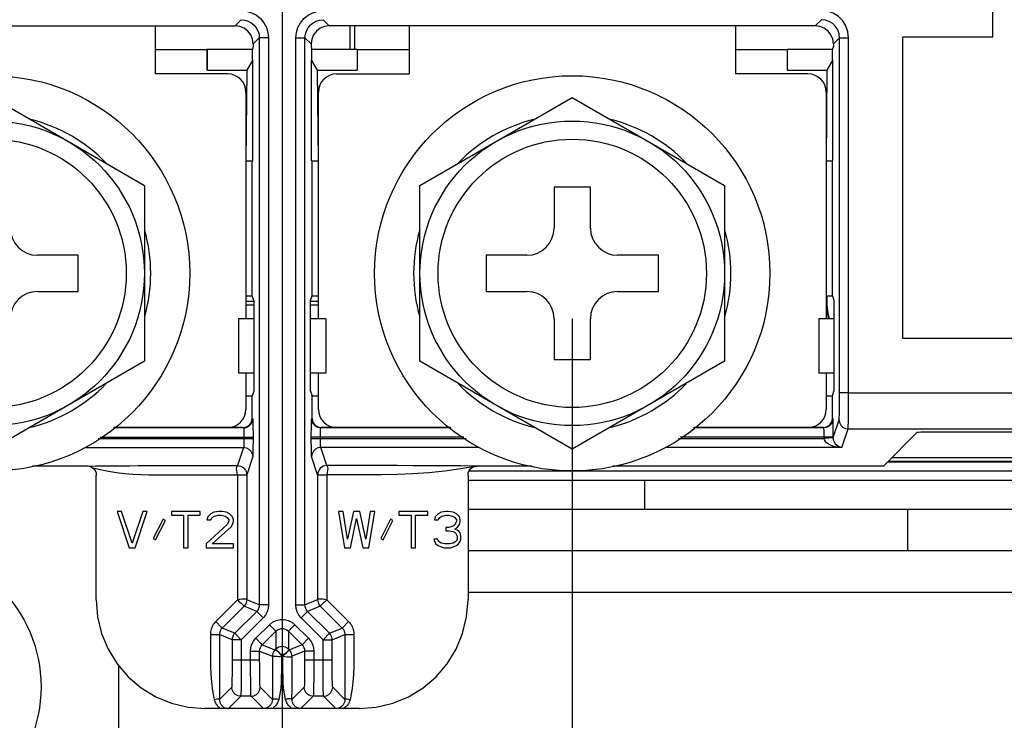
# Model space of a CAD drawing. Extents: x 30 to 410, y 34 to 287.
# Tile 36 of 50: x 256 to 278, y 58 to 74. Entities that reach past the tile are written whole.
import ezdxf

# ---------------------------------------------------------------- set-up
doc = ezdxf.new("R2010")
doc.units = 0
doc.header["$LTSCALE"] = 23.1
doc.layers.get('0').update_dxf_attribs({"linetype": 'CONTINUOUS'})
doc.layers.add('ALL_DIM', color=7, linetype='CONTINUOUS')
doc.dimstyles.get("Standard").update_dxf_attribs({"dimtxt": 2.5, "dimasz": 2.5, "dimexe": 1.25, "dimexo": 0.625, "dimtad": 1, "dimcen": 2.5, "dimazin": 3, "dimtfac": 1, "dimtmove": 0, "dimatfit": 3})

# ---------------------------------------------------------------- blocks, each defined once
blk = doc.blocks.new('_OPEN')
at = {"color": 0, "linetype": 'BYBLOCK'}
for p, q in [((0, 0), (-1, 0.25)), ((-1, -0.25), (0, 0)), ((-1, 0), (0, 0))]:
    blk.add_line(p, q, dxfattribs=at)
blk = doc.blocks.new('*D18')
at = {"layer": 'ALL_DIM', "color": 2, "linetype": 'CONTINUOUS'}
for p, q in [((204.244, 67.222), (204.244, 36.162)), ((268.244, 67.222), (268.244, 36.162)), ((204.244, 37.162), (236.244, 37.162)), ((268.244, 37.162), (236.244, 37.162))]:
    blk.add_line(p, q, dxfattribs=at)
at = {"layer": 'ALL_DIM', "color": 2, "linetype": 'CONTINUOUS', "xscale": 2, "yscale": 2, "zscale": 2, "rotation": 180}
blk.add_blockref('_OPEN', (204.244, 37.162), dxfattribs=at)
at = {"layer": 'ALL_DIM', "color": 2, "linetype": 'CONTINUOUS', "xscale": 2, "yscale": 2, "zscale": 2}
blk.add_blockref('_OPEN', (268.244, 37.162), dxfattribs=at)
blk = doc.blocks.new('*D20')
at = {"layer": 'ALL_DIM', "color": 2, "linetype": 'CONTINUOUS'}
for p, q in [((223.444, 82.422), (223.444, 42.034)), ((261.844, 82.422), (261.844, 42.034)), ((223.444, 43.034), (242.644, 43.034)), ((261.844, 43.034), (242.644, 43.034))]:
    blk.add_line(p, q, dxfattribs=at)
at = {"layer": 'ALL_DIM', "color": 2, "linetype": 'CONTINUOUS', "xscale": 2, "yscale": 2, "zscale": 2, "rotation": 180}
blk.add_blockref('_OPEN', (223.444, 43.034), dxfattribs=at)
at = {"layer": 'ALL_DIM', "color": 2, "linetype": 'CONTINUOUS', "xscale": 2, "yscale": 2, "zscale": 2}
blk.add_blockref('_OPEN', (261.844, 43.034), dxfattribs=at)
blk = doc.blocks.new('*D35')
at = {"layer": 'ALL_DIM', "color": 2, "linetype": 'CONTINUOUS'}
for p, q in [((192.244, 58.622), (192.244, 188.933)), ((270.352, 140.964), (270.352, 188.933)), ((192.244, 187.933), (231.298, 187.933)), ((270.352, 187.933), (231.298, 187.933))]:
    blk.add_line(p, q, dxfattribs=at)
at = {"layer": 'ALL_DIM', "color": 2, "linetype": 'CONTINUOUS', "xscale": 2, "yscale": 2, "zscale": 2, "rotation": 180}
blk.add_blockref('_OPEN', (192.244, 187.933), dxfattribs=at)
at = {"layer": 'ALL_DIM', "color": 2, "linetype": 'CONTINUOUS', "xscale": 2, "yscale": 2, "zscale": 2}
blk.add_blockref('_OPEN', (270.352, 187.933), dxfattribs=at)
blk = doc.blocks.new('*D36')
at = {"layer": 'ALL_DIM', "color": 2, "linetype": 'CONTINUOUS'}
for p, q in [((192.244, 58.622), (192.244, 195.218)), ((269.336, 189.039), (269.336, 195.218)), ((192.244, 194.218), (230.79, 194.218)), ((269.336, 194.218), (230.79, 194.218)), ((269.336, 145.028), (269.336, 186.861))]:
    blk.add_line(p, q, dxfattribs=at)
at = {"layer": 'ALL_DIM', "color": 2, "linetype": 'CONTINUOUS', "xscale": 2, "yscale": 2, "zscale": 2, "rotation": 180}
blk.add_blockref('_OPEN', (192.244, 194.218), dxfattribs=at)
at = {"layer": 'ALL_DIM', "color": 2, "linetype": 'CONTINUOUS', "xscale": 2, "yscale": 2, "zscale": 2}
blk.add_blockref('_OPEN', (269.336, 194.218), dxfattribs=at)
blk = doc.blocks.new('*D39')
at = {"layer": 'ALL_DIM', "color": 2, "linetype": 'CONTINUOUS'}
for p, q in [((243.664, 139.964), (305.321, 139.964)), ((304.321, 139.964), (304.321, 98.793)), ((304.321, 57.622), (304.321, 98.793)), ((193.244, 57.622), (305.321, 57.622))]:
    blk.add_line(p, q, dxfattribs=at)
at = {"layer": 'ALL_DIM', "color": 2, "linetype": 'CONTINUOUS', "xscale": 2, "yscale": 2, "zscale": 2}
for p, rotation in [((304.321, 139.964), 90), ((304.321, 57.622), 270)]:
    blk.add_blockref('_OPEN', p, dxfattribs=dict(at, rotation=rotation))

msp = doc.modelspace()

# ---------------------------------------------------------------- linework, layer by layer
at = {"color": 7, "linetype": 'CONTINUOUS'}
for p, q in [((277.519, 73.441), (277.519, 78.073)), ((250.083, 73.682), (260.804, 73.682)), ((259.044, 73.682), (259.044, 72.622)), ((260.941, 73.818), (260.804, 73.682)), ((262.747, 73.818), (262.883, 73.682)), ((273.604, 73.682), (262.883, 73.682)), ((263.345, 73.169), (263.345, 73.682)), ((263.444, 73.169), (263.444, 73.682)), ((264.644, 73.682), (264.644, 72.622)), ((271.844, 73.682), (271.844, 72.622)), ((273.741, 73.818), (273.604, 73.682)), ((275.54, 73.441), (277.519, 73.441)), ((275.54, 66.789), (275.54, 73.441)), ((261.204, 73.222), (261.187, 73.169)), ((261.34, 73.418), (261.204, 73.282)), ((261.204, 73.282), (261.204, 73.222)), ((261.54, 73.418), (261.34, 73.418)), ((261.34, 73.418), (261.34, 60.906)), ((261.54, 73.418), (261.54, 60.906)), ((262.147, 73.418), (262.347, 73.418)), ((262.147, 60.906), (262.147, 73.418)), ((262.347, 73.418), (262.484, 73.282)), ((262.347, 60.906), (262.347, 73.418)), ((262.484, 73.282), (262.484, 73.222)), ((262.484, 73.222), (262.501, 73.169)), ((273.987, 73.169), (274.004, 73.222)), ((274.14, 73.418), (274.004, 73.282)), ((274.004, 73.282), (274.004, 73.222)), ((274.14, 73.418), (274.34, 73.418)), ((274.14, 65.589), (274.14, 73.418)), ((274.34, 65.589), (274.34, 73.418)), ((259.044, 73.159), (260.183, 73.159)), ((260.183, 73.159), (260.187, 73.169)), ((260.183, 73.159), (260.183, 72.702)), ((260.187, 73.169), (261.187, 73.169)), ((260.187, 73.169), (260.187, 72.705)), ((261.187, 72.931), (261.187, 73.169)), ((262.501, 73.169), (263.498, 73.169)), ((262.501, 72.931), (262.501, 73.169)), ((263.498, 73.169), (263.501, 73.159)), ((263.498, 73.169), (263.498, 72.705)), ((263.501, 73.159), (264.644, 73.159)), ((263.501, 73.159), (263.501, 72.702)), ((271.844, 73.159), (272.983, 73.159)), ((272.983, 73.159), (272.987, 73.169)), ((272.983, 73.159), (272.983, 72.702)), ((272.987, 73.169), (273.987, 73.169)), ((272.987, 73.169), (272.987, 72.705)), ((273.987, 72.931), (273.987, 73.169)), ((261.194, 72.931), (261.061, 72.702)), ((261.194, 70.702), (261.194, 72.931)), ((262.626, 72.702), (262.494, 72.931)), ((262.494, 70.702), (262.494, 72.931)), ((273.994, 72.931), (273.861, 72.702)), ((273.994, 70.702), (273.994, 72.931)), ((260.644, 72.622), (259.044, 72.622)), ((260.183, 72.702), (260.187, 72.705)), ((260.183, 72.702), (261.061, 72.702)), ((260.187, 72.705), (261.061, 72.705)), ((261.061, 72.702), (261.044, 70.702)), ((262.626, 72.705), (263.498, 72.705)), ((262.626, 72.702), (263.501, 72.702)), ((262.644, 70.702), (262.626, 72.702)), ((263.044, 72.622), (264.644, 72.622)), ((263.498, 72.705), (263.501, 72.702)), ((273.444, 72.622), (271.844, 72.622)), ((272.983, 72.702), (272.987, 72.705)), ((272.983, 72.702), (273.861, 72.702)), ((272.987, 72.705), (273.861, 72.705)), ((273.861, 72.702), (273.844, 70.702)), ((261.044, 72.222), (261.044, 67.222)), ((262.644, 67.222), (262.644, 72.222)), ((273.844, 72.222), (273.844, 67.222)), ((255.444, 72.101), (258.804, 70.161)), ((264.884, 70.161), (268.244, 72.101)), ((268.244, 72.101), (271.604, 70.161)), ((261.044, 70.702), (261.194, 70.702)), ((261.183, 67.726), (261.183, 70.702)), ((262.494, 70.702), (262.644, 70.702)), ((262.504, 67.726), (262.504, 70.702)), ((273.844, 70.702), (273.994, 70.702)), ((273.983, 67.726), (273.983, 70.702)), ((258.804, 70.161), (258.804, 66.282)), ((264.884, 66.282), (264.884, 70.161)), ((268.644, 70.122), (267.844, 70.122)), ((267.844, 70.122), (267.844, 69.222)), ((268.644, 69.222), (268.644, 70.122)), ((271.604, 70.161), (271.604, 66.282)), ((257.344, 68.622), (256.444, 68.622)), ((257.344, 67.822), (257.344, 68.622)), ((267.244, 68.622), (266.344, 68.622)), ((266.344, 68.622), (266.344, 67.822)), ((270.144, 68.622), (269.244, 68.622)), ((270.144, 67.822), (270.144, 68.622)), ((256.444, 67.822), (257.344, 67.822)), ((266.344, 67.822), (267.244, 67.822)), ((269.244, 67.822), (270.144, 67.822)), ((261.044, 67.726), (261.183, 67.726)), ((261.044, 67.609), (261.218, 67.609)), ((261.218, 67.622), (261.183, 67.726)), ((261.218, 67.622), (261.218, 65.622)), ((262.47, 67.622), (262.504, 67.726)), ((262.47, 65.622), (262.47, 67.622)), ((262.47, 67.609), (262.644, 67.609)), ((262.504, 67.726), (262.644, 67.726)), ((273.844, 67.726), (273.983, 67.726)), ((273.983, 67.726), (274.018, 67.622)), ((274.018, 67.622), (274.018, 65.622)), ((261.044, 67.529), (261.218, 67.529)), ((262.47, 67.529), (262.644, 67.529)), ((261.218, 67.222), (260.884, 67.222)), ((260.884, 67.222), (260.884, 66.022)), ((262.804, 67.222), (262.47, 67.222)), ((262.804, 67.222), (262.804, 66.022)), ((267.844, 67.222), (267.844, 66.322)), ((268.644, 66.322), (268.644, 67.222)), ((274.018, 67.222), (273.684, 67.222)), ((273.684, 67.222), (273.684, 66.022)), ((275.54, 66.789), (281.824, 66.789)), ((258.804, 66.282), (255.444, 64.342)), ((268.244, 64.342), (264.884, 66.282)), ((267.844, 66.322), (268.644, 66.322)), ((271.604, 66.282), (268.244, 64.342)), ((261.218, 66.022), (260.884, 66.022)), ((261.044, 66.022), (261.044, 65.222)), ((262.804, 66.022), (262.47, 66.022)), ((262.644, 65.222), (262.644, 66.022)), ((274.018, 66.022), (273.684, 66.022)), ((273.844, 66.022), (273.844, 65.222)), ((261.218, 65.622), (261.183, 65.517)), ((262.47, 65.622), (262.504, 65.517)), ((273.983, 65.517), (274.018, 65.622)), ((261.044, 65.517), (261.183, 65.517)), ((261.183, 65.022), (261.183, 65.517)), ((262.504, 65.517), (262.644, 65.517)), ((262.504, 65.022), (262.504, 65.517)), ((273.844, 65.517), (273.983, 65.517)), ((273.983, 65.022), (273.983, 65.517)), ((274.34, 65.589), (274.14, 65.589)), ((274.34, 65.589), (275.171, 65.589)), ((261.183, 65.022), (261.194, 65.011)), ((262.494, 65.011), (262.504, 65.022)), ((273.994, 65.011), (273.983, 65.022)), ((274.001, 64.6), (274.131, 64.99)), ((260.994, 64.811), (258.122, 64.811)), ((260.983, 64.822), (258.137, 64.822)), ((260.983, 64.822), (260.994, 64.811)), ((262.694, 64.811), (262.704, 64.822)), ((265.566, 64.811), (262.694, 64.811)), ((265.55, 64.822), (262.704, 64.822)), ((273.794, 64.811), (270.922, 64.811)), ((273.783, 64.822), (270.937, 64.822)), ((273.794, 64.811), (273.783, 64.822)), ((274.194, 64.38), (274.331, 64.79)), ((274.331, 64.79), (281.824, 64.79)), ((257.786, 64.579), (261.201, 64.579)), ((257.832, 64.611), (261.201, 64.611)), ((261.001, 64.611), (261.001, 64.579)), ((261.201, 64.611), (261.201, 64.579)), ((265.855, 64.611), (262.487, 64.611)), ((262.487, 64.579), (262.487, 64.611)), ((262.487, 64.579), (265.901, 64.579)), ((262.687, 64.579), (262.687, 64.611)), ((270.586, 64.579), (273.801, 64.579)), ((274.001, 64.611), (270.632, 64.611)), ((273.801, 64.6), (273.801, 64.611)), ((274.001, 64.6), (273.801, 64.6)), ((274.001, 64.59), (273.801, 64.579)), ((274.001, 64.6), (274.001, 64.699)), ((275.852, 64.715), (275.107, 63.97)), ((276.051, 64.725), (281.846, 64.725)), ((257.497, 64.38), (260.994, 64.38)), ((260.994, 64.38), (260.861, 63.98)), ((266.191, 64.38), (262.694, 64.38)), ((262.827, 63.98), (262.694, 64.38)), ((274.194, 64.38), (270.297, 64.38)), ((261.194, 64.18), (261.061, 63.78)), ((262.627, 63.78), (262.494, 64.18)), ((278.032, 64.154), (275.291, 64.154)), ((257.544, 63.97), (256.339, 63.97)), ((267.349, 63.97), (266.144, 63.97)), ((275.107, 63.97), (269.139, 63.97)), ((275.198, 64.062), (278.044, 64.062)), ((278.032, 64.074), (275.211, 64.074)), ((257.744, 61.021), (257.744, 63.77)), ((258.9, 63.78), (259.997, 63.78)), ((259.997, 63.78), (260.861, 63.78)), ((260.861, 63.78), (260.861, 61.022)), ((260.968, 63.78), (261.061, 63.78)), ((261.061, 63.78), (261.061, 61.022)), ((262.627, 63.78), (262.627, 61.022)), ((262.827, 63.78), (262.827, 61.022)), ((265.944, 63.77), (265.944, 61.021)), ((269.844, 63.022), (269.844, 63.662)), ((265.944, 63.022), (291.244, 63.022)), ((275.644, 62.102), (275.644, 63.022)), ((258.301, 62.97), (258.201, 62.97)), ((258.201, 62.97), (258.467, 62.17)), ((258.534, 62.272), (258.301, 62.97)), ((258.767, 62.97), (258.534, 62.272)), ((258.601, 62.17), (258.867, 62.97)), ((258.867, 62.97), (258.767, 62.97)), ((259.217, 62.8), (259.001, 62.374)), ((259.267, 62.766), (259.217, 62.8)), ((260.034, 62.97), (259.401, 62.97)), ((259.401, 62.97), (259.401, 62.885)), ((259.401, 62.885), (259.667, 62.885)), ((259.667, 62.885), (259.667, 62.17)), ((259.767, 62.885), (260.034, 62.885)), ((259.767, 62.17), (259.767, 62.885)), ((260.034, 62.885), (260.034, 62.97)), ((260.201, 62.851), (260.184, 62.783)), ((260.184, 62.783), (260.267, 62.783)), ((260.267, 62.919), (260.201, 62.851)), ((260.334, 62.953), (260.267, 62.919)), ((260.267, 62.783), (260.301, 62.834)), ((260.301, 62.834), (260.351, 62.868)), ((260.451, 62.97), (260.334, 62.953)), ((260.351, 62.868), (260.434, 62.885)), ((260.434, 62.885), (260.501, 62.885)), ((260.517, 62.97), (260.451, 62.97)), ((260.501, 62.885), (260.584, 62.868)), ((260.617, 62.953), (260.517, 62.97)), ((260.584, 62.868), (260.634, 62.834)), ((260.684, 62.919), (260.617, 62.953)), ((260.634, 62.834), (260.667, 62.783)), ((260.667, 62.783), (260.667, 62.749)), ((260.751, 62.851), (260.684, 62.919)), ((260.767, 62.783), (260.751, 62.851)), ((260.767, 62.749), (260.767, 62.783)), ((263.187, 62.97), (263.087, 62.97)), ((263.087, 62.97), (263.22, 62.17)), ((263.287, 62.357), (263.187, 62.97)), ((263.42, 62.97), (263.287, 62.357)), ((263.354, 62.17), (263.487, 62.817)), ((263.554, 62.97), (263.42, 62.97)), ((263.487, 62.817), (263.62, 62.17)), ((263.687, 62.357), (263.554, 62.97)), ((263.787, 62.97), (263.687, 62.357)), ((263.754, 62.17), (263.887, 62.97)), ((263.887, 62.97), (263.787, 62.97)), ((264.237, 62.8), (264.02, 62.374)), ((264.287, 62.766), (264.237, 62.8)), ((265.054, 62.97), (264.42, 62.97)), ((264.42, 62.97), (264.42, 62.885)), ((264.42, 62.885), (264.687, 62.885)), ((264.687, 62.885), (264.687, 62.17)), ((264.787, 62.885), (265.054, 62.885)), ((264.787, 62.17), (264.787, 62.885)), ((265.054, 62.885), (265.054, 62.97)), ((265.22, 62.851), (265.204, 62.783)), ((265.204, 62.783), (265.287, 62.783)), ((265.287, 62.919), (265.22, 62.851)), ((265.354, 62.953), (265.287, 62.919)), ((265.287, 62.783), (265.32, 62.834)), ((265.32, 62.834), (265.37, 62.868)), ((265.47, 62.97), (265.354, 62.953)), ((265.37, 62.868), (265.454, 62.885)), ((265.454, 62.885), (265.52, 62.885)), ((265.504, 62.97), (265.47, 62.97)), ((265.62, 62.953), (265.504, 62.97)), ((265.52, 62.885), (265.604, 62.868)), ((265.604, 62.868), (265.654, 62.834)), ((265.687, 62.919), (265.62, 62.953)), ((265.654, 62.834), (265.687, 62.783)), ((265.754, 62.851), (265.687, 62.919)), ((265.687, 62.783), (265.687, 62.749)), ((265.77, 62.783), (265.754, 62.851)), ((265.77, 62.749), (265.77, 62.783)), ((259.051, 62.34), (259.267, 62.766)), ((260.634, 62.681), (260.167, 62.255)), ((260.301, 62.255), (260.717, 62.63)), ((260.667, 62.749), (260.634, 62.681)), ((260.717, 62.63), (260.751, 62.681)), ((260.751, 62.681), (260.767, 62.749)), ((264.07, 62.34), (264.287, 62.766)), ((265.52, 62.613), (265.454, 62.613)), ((265.454, 62.613), (265.454, 62.545)), ((265.62, 62.647), (265.52, 62.613)), ((265.654, 62.681), (265.62, 62.647)), ((265.687, 62.749), (265.654, 62.681)), ((265.654, 62.579), (265.72, 62.63)), ((265.737, 62.545), (265.654, 62.579)), ((265.72, 62.63), (265.754, 62.681)), ((265.754, 62.681), (265.77, 62.749)), ((259.001, 62.374), (259.051, 62.34)), ((264.02, 62.374), (264.07, 62.34)), ((265.27, 62.357), (265.187, 62.357)), ((265.187, 62.357), (265.204, 62.306)), ((265.287, 62.323), (265.27, 62.357)), ((265.454, 62.545), (265.52, 62.545)), ((265.52, 62.545), (265.62, 62.528)), ((265.62, 62.528), (265.67, 62.494)), ((265.67, 62.494), (265.704, 62.426)), ((265.704, 62.357), (265.687, 62.323)), ((265.704, 62.426), (265.704, 62.357)), ((265.77, 62.494), (265.737, 62.545)), ((265.787, 62.426), (265.77, 62.494)), ((265.77, 62.306), (265.787, 62.357)), ((265.787, 62.357), (265.787, 62.426)), ((258.467, 62.17), (258.601, 62.17)), ((259.667, 62.17), (259.767, 62.17)), ((260.167, 62.255), (260.167, 62.17)), ((260.167, 62.17), (260.767, 62.17)), ((260.767, 62.255), (260.301, 62.255)), ((260.767, 62.17), (260.767, 62.255)), ((263.22, 62.17), (263.354, 62.17)), ((263.62, 62.17), (263.754, 62.17)), ((264.687, 62.17), (264.787, 62.17)), ((265.204, 62.306), (265.237, 62.255)), ((265.237, 62.255), (265.287, 62.221)), ((265.32, 62.289), (265.287, 62.323)), ((265.287, 62.221), (265.354, 62.187)), ((265.354, 62.272), (265.32, 62.289)), ((265.437, 62.255), (265.354, 62.272)), ((265.354, 62.187), (265.42, 62.17)), ((265.42, 62.17), (265.554, 62.17)), ((265.537, 62.255), (265.437, 62.255)), ((265.62, 62.272), (265.537, 62.255)), ((265.554, 62.17), (265.62, 62.187)), ((265.654, 62.289), (265.62, 62.272)), ((265.62, 62.187), (265.687, 62.221)), ((265.687, 62.323), (265.654, 62.289)), ((265.687, 62.221), (265.737, 62.255)), ((265.737, 62.255), (265.77, 62.306)), ((260.861, 61.022), (260.378, 60.539)), ((261.003, 60.88), (260.52, 60.397)), ((260.937, 60.946), (261.003, 60.88)), ((261.282, 60.764), (261.003, 60.88)), ((261.34, 60.906), (261.061, 61.022)), ((261.54, 60.906), (261.34, 60.906)), ((262.147, 60.906), (262.347, 60.906)), ((262.627, 61.022), (262.347, 60.906)), ((262.685, 60.88), (262.406, 60.764)), ((262.685, 60.88), (263.168, 60.397)), ((262.827, 61.022), (263.31, 60.539)), ((261.282, 60.764), (260.799, 60.282)), ((261.423, 60.623), (260.94, 60.14)), ((261.423, 60.623), (261.282, 60.764)), ((262.265, 60.623), (262.406, 60.764)), ((262.747, 60.14), (262.265, 60.623)), ((262.889, 60.282), (262.406, 60.764)), ((260.378, 60.539), (260.52, 60.397)), ((260.799, 60.282), (260.52, 60.397)), ((261.265, 60.172), (261.561, 60.468)), ((261.561, 60.468), (261.703, 60.327)), ((262.127, 60.468), (261.985, 60.327)), ((262.127, 60.468), (262.423, 60.172)), ((262.889, 60.282), (263.168, 60.397)), ((263.168, 60.397), (263.31, 60.539)), ((260.261, 60.256), (260.461, 60.256)), ((260.74, 60.14), (260.461, 60.256)), ((260.461, 60.256), (260.461, 60.005)), ((260.94, 60.14), (260.799, 60.282)), ((261.265, 60.172), (261.406, 60.03)), ((261.406, 60.03), (261.703, 60.327)), ((261.703, 60.327), (261.703, 59.932)), ((261.985, 60.327), (262.282, 60.03)), ((261.985, 60.327), (261.985, 59.932)), ((262.423, 60.172), (262.282, 60.03)), ((262.747, 60.14), (262.889, 60.282)), ((262.947, 60.14), (263.227, 60.256)), ((263.227, 60.256), (263.427, 60.256)), ((260.94, 60.14), (260.74, 60.14)), ((260.74, 60.14), (260.74, 59.694)), ((260.94, 60.14), (260.94, 59.694)), ((261.406, 60.03), (261.685, 59.914)), ((262.282, 60.03), (262.003, 59.914)), ((262.747, 60.14), (262.947, 60.14)), ((262.747, 59.694), (262.747, 60.14)), ((262.947, 59.694), (262.947, 60.14)), ((261.147, 59.889), (261.347, 59.889)), ((261.147, 59.694), (261.147, 59.889)), ((261.347, 59.889), (261.627, 59.773)), ((261.347, 59.694), (261.347, 59.889)), ((261.627, 59.773), (261.702, 59.773)), ((261.703, 59.932), (261.685, 59.914)), ((261.844, 59.79), (261.827, 59.773)), ((261.861, 59.773), (261.844, 59.79)), ((262.003, 59.914), (261.985, 59.932)), ((262.34, 59.889), (262.061, 59.773)), ((262.061, 59.609), (262.061, 59.773)), ((262.54, 59.889), (262.34, 59.889)), ((262.34, 59.889), (262.34, 59.694)), ((262.54, 59.889), (262.54, 59.694)), ((258.244, 56.702), (258.244, 59.562)), ((260.74, 59.694), (261.347, 59.694)), ((262.34, 59.694), (262.947, 59.694)), ((260.73, 59.094), (260.46, 58.824)), ((261.628, 58.824), (261.358, 59.094)), ((262.33, 59.094), (262.06, 58.824)), ((263.228, 58.824), (262.958, 59.094)), ((260.93, 58.894), (260.658, 58.622)), ((261.158, 58.894), (260.93, 58.894)), ((261.43, 58.622), (261.158, 58.894)), ((262.53, 58.894), (262.258, 58.622)), ((262.758, 58.894), (262.53, 58.894)), ((263.03, 58.622), (262.758, 58.894)), ((260.622, 58.621), (260.144, 58.622)), ((260.658, 58.622), (260.622, 58.621)), ((261.454, 58.622), (261.43, 58.622)), ((261.519, 58.622), (261.454, 58.622)), ((262.222, 58.621), (262.179, 58.621)), ((262.258, 58.622), (262.222, 58.621)), ((263.544, 58.622), (262.258, 58.622)), ((263.067, 58.622), (263.03, 58.622))]:
    msp.add_line(p, q, dxfattribs=at)
at = {"color": 3, "linetype": 'CONTINUOUS'}
for p, q in [((265.944, 63.662), (289.644, 63.662)), ((265.967, 63.862), (279.224, 63.862)), ((291.244, 62.102), (265.944, 62.102)), ((279.004, 61.182), (265.944, 61.182))]:
    msp.add_line(p, q, dxfattribs=at)
at = {"color": 7, "linetype": 'CONTINUOUS'}
for points in [[(260.941, 74.018), (261.058, 74.007), (261.17, 73.972), (261.274, 73.917), (261.365, 73.842), (261.439, 73.752), (261.495, 73.648), (261.529, 73.536), (261.54, 73.418)], [(262.147, 73.418), (262.159, 73.535), (262.193, 73.648), (262.249, 73.752), (262.323, 73.842), (262.414, 73.917), (262.517, 73.972), (262.63, 74.006), (262.747, 74.018)], [(274.34, 73.418), (274.325, 73.552), (274.281, 73.679), (274.21, 73.792), (274.115, 73.887), (274.001, 73.959), (273.874, 74.003), (273.741, 74.018)], [(261.204, 73.282), (261.191, 73.385), (261.151, 73.482), (261.087, 73.565), (261.004, 73.628), (260.908, 73.668), (260.804, 73.682)], [(260.941, 73.818), (261.019, 73.81), (261.094, 73.788), (261.163, 73.751), (261.223, 73.701), (261.273, 73.64), (261.31, 73.571), (261.333, 73.496), (261.34, 73.418)], [(262.347, 73.418), (262.355, 73.496), (262.378, 73.571), (262.415, 73.64), (262.464, 73.701), (262.525, 73.751), (262.594, 73.788), (262.669, 73.81), (262.747, 73.818)], [(262.883, 73.682), (262.78, 73.668), (262.684, 73.628), (262.601, 73.565), (262.537, 73.482), (262.497, 73.385), (262.484, 73.282)], [(274.004, 73.282), (273.991, 73.385), (273.951, 73.482), (273.887, 73.565), (273.804, 73.628), (273.708, 73.668), (273.604, 73.682)], [(274.14, 73.418), (274.13, 73.507), (274.101, 73.592), (274.053, 73.668), (273.99, 73.731), (273.914, 73.779), (273.83, 73.808), (273.741, 73.818)], [(274.131, 64.99), (274.133, 65.006), (274.134, 65.044), (274.136, 65.101), (274.138, 65.176), (274.139, 65.265), (274.14, 65.366), (274.14, 65.476), (274.14, 65.589)], [(274.331, 64.79), (274.332, 64.812), (274.334, 64.862), (274.336, 64.939), (274.338, 65.038), (274.339, 65.158), (274.34, 65.292), (274.34, 65.438), (274.34, 65.589)], [(275.171, 65.589), (279.153, 65.589), (279.677, 65.589), (280.167, 65.589), (280.625, 65.589), (281.053, 65.589), (281.453, 65.589), (281.824, 65.589)], [(260.983, 64.822), (261.035, 64.828), (261.083, 64.848), (261.125, 64.88), (261.157, 64.922), (261.177, 64.97), (261.183, 65.022)], [(260.994, 64.811), (261.056, 64.821), (261.111, 64.849), (261.156, 64.893), (261.184, 64.949), (261.194, 65.011)], [(261.194, 65.011), (261.195, 65), (261.197, 64.969), (261.198, 64.921), (261.199, 64.858), (261.2, 64.783), (261.201, 64.699), (261.201, 64.611)], [(262.487, 64.611), (262.487, 64.699), (262.488, 64.783), (262.489, 64.858), (262.49, 64.921), (262.491, 64.969), (262.492, 65), (262.494, 65.011)], [(262.694, 64.811), (262.632, 64.821), (262.576, 64.849), (262.532, 64.893), (262.504, 64.949), (262.494, 65.011)], [(262.504, 65.022), (262.511, 64.97), (262.531, 64.922), (262.563, 64.88), (262.604, 64.848), (262.653, 64.828), (262.704, 64.822)], [(273.783, 64.822), (273.835, 64.828), (273.883, 64.848), (273.925, 64.88), (273.957, 64.922), (273.977, 64.97), (273.983, 65.022)], [(273.994, 65.011), (273.984, 64.949), (273.956, 64.893), (273.911, 64.849), (273.856, 64.821), (273.794, 64.811)], [(274.001, 64.699), (274, 64.783), (273.999, 64.858), (273.998, 64.921), (273.997, 64.969), (273.995, 65), (273.994, 65.011)], [(274.131, 64.99), (274.14, 64.928), (274.169, 64.872), (274.213, 64.828), (274.269, 64.8), (274.331, 64.79)], [(260.994, 64.811), (260.995, 64.805), (260.997, 64.79), (260.998, 64.766), (260.999, 64.735), (261, 64.697), (261.001, 64.655), (261.001, 64.611)], [(262.687, 64.611), (262.687, 64.655), (262.688, 64.697), (262.689, 64.735), (262.69, 64.766), (262.691, 64.79), (262.692, 64.805), (262.694, 64.811)], [(273.801, 64.611), (273.801, 64.655), (273.8, 64.697), (273.799, 64.735), (273.798, 64.766), (273.797, 64.79), (273.795, 64.805), (273.794, 64.811)], [(261.001, 64.579), (261.001, 64.536), (261, 64.495), (260.999, 64.458), (260.998, 64.427), (260.997, 64.402), (260.996, 64.386), (260.994, 64.38)], [(261.201, 64.579), (261.201, 64.493), (261.2, 64.411), (261.199, 64.337), (261.198, 64.274), (261.197, 64.226), (261.196, 64.194), (261.194, 64.18)], [(262.494, 64.18), (262.492, 64.194), (262.491, 64.226), (262.49, 64.274), (262.489, 64.337), (262.488, 64.411), (262.487, 64.493), (262.487, 64.579)], [(262.694, 64.38), (262.692, 64.386), (262.691, 64.402), (262.69, 64.427), (262.689, 64.458), (262.688, 64.495), (262.687, 64.536), (262.687, 64.579)], [(273.801, 64.579), (273.801, 64.59), (273.801, 64.6)], [(274.194, 64.38), (274.119, 64.385), (274.051, 64.397), (273.991, 64.413), (273.938, 64.434), (273.893, 64.459), (273.856, 64.486), (273.828, 64.516), (273.809, 64.548), (273.801, 64.579)], [(274.001, 64.59), (274.001, 64.595), (274.001, 64.6)], [(274.194, 64.38), (274.157, 64.387), (274.124, 64.401), (274.094, 64.419), (274.068, 64.441), (274.046, 64.467), (274.028, 64.495), (274.014, 64.526), (274.005, 64.558), (274.001, 64.59)], [(275.852, 64.715), (275.864, 64.718), (275.893, 64.721), (275.937, 64.723), (275.992, 64.724), (276.051, 64.725)], [(260.994, 64.38), (261.056, 64.37), (261.112, 64.341), (261.156, 64.297), (261.184, 64.241), (261.194, 64.18)], [(262.694, 64.38), (262.632, 64.37), (262.576, 64.341), (262.532, 64.297), (262.504, 64.241), (262.494, 64.18)], [(257.544, 63.97), (257.735, 63.973), (257.924, 63.975), (258.112, 63.977), (258.298, 63.978), (258.483, 63.979), (258.667, 63.98), (258.847, 63.98), (259.039, 63.98), (259.247, 63.98), (259.471, 63.98), (260.861, 63.98)], [(257.646, 63.942), (257.618, 63.956), (257.592, 63.964), (257.567, 63.969), (257.544, 63.97)], [(257.646, 63.942), (257.83, 63.897), (258.011, 63.86), (258.191, 63.83), (258.37, 63.807), (258.548, 63.792), (258.724, 63.783), (258.9, 63.78)], [(257.646, 63.942), (257.687, 63.91), (257.718, 63.869), (257.737, 63.821), (257.744, 63.77)], [(260.861, 63.78), (260.848, 63.828), (260.842, 63.874), (260.84, 63.915), (260.844, 63.948), (260.851, 63.971), (260.861, 63.98)], [(260.861, 63.98), (260.896, 63.977), (260.929, 63.968), (260.961, 63.953), (260.99, 63.933), (261.014, 63.909), (261.034, 63.88), (261.049, 63.849), (261.058, 63.815), (261.061, 63.78)], [(262.827, 63.98), (262.788, 63.976), (262.75, 63.965), (262.716, 63.946), (262.685, 63.922), (262.66, 63.891), (262.642, 63.857), (262.631, 63.819), (262.627, 63.78)], [(266.144, 63.97), (265.788, 63.973), (265.433, 63.976), (265.081, 63.978), (264.729, 63.979), (264.379, 63.98), (264.033, 63.98), (263.661, 63.98), (262.827, 63.98)], [(262.827, 63.98), (262.837, 63.97), (262.845, 63.948), (262.849, 63.915), (262.847, 63.874), (262.84, 63.828), (262.827, 63.78)], [(266.144, 63.97), (265.788, 63.908), (265.433, 63.859), (265.081, 63.821), (264.729, 63.796), (264.379, 63.783), (264.033, 63.78), (263.661, 63.78), (263.259, 63.78), (262.827, 63.78)], [(265.944, 63.77), (265.951, 63.822), (265.971, 63.87), (266.002, 63.912), (266.044, 63.943), (266.092, 63.963), (266.144, 63.97)], [(260.861, 63.78), (260.881, 63.777), (260.907, 63.777), (260.937, 63.778), (260.968, 63.78)], [(262.627, 63.78), (262.72, 63.78), (262.76, 63.779), (262.797, 63.778), (262.827, 63.78)], [(260.861, 61.022), (260.91, 61.035), (260.957, 61.042), (260.999, 61.043), (261.032, 61.039), (261.053, 61.032), (261.061, 61.022)], [(262.627, 61.022), (262.635, 61.032), (262.656, 61.04), (262.689, 61.044), (262.731, 61.042), (262.778, 61.035), (262.827, 61.022)], [(257.744, 61.021), (257.773, 60.646), (257.861, 60.28), (258.005, 59.932), (258.202, 59.611), (258.447, 59.324), (258.733, 59.08), (259.054, 58.883), (259.402, 58.739), (259.768, 58.651), (260.144, 58.622)], [(260.861, 61.022), (260.873, 61.005), (260.891, 60.986), (260.913, 60.966), (260.937, 60.946)], [(261.061, 61.022), (261.059, 60.99), (261.051, 60.96), (261.039, 60.931), (261.023, 60.904), (261.003, 60.88)], [(261.34, 60.906), (261.337, 60.867), (261.325, 60.829), (261.307, 60.795), (261.282, 60.764)], [(261.54, 60.906), (261.533, 60.828), (261.51, 60.753), (261.473, 60.684), (261.423, 60.623)], [(262.265, 60.623), (262.215, 60.684), (262.178, 60.753), (262.155, 60.828), (262.147, 60.906)], [(262.406, 60.764), (262.381, 60.795), (262.363, 60.829), (262.351, 60.867), (262.347, 60.906)], [(262.627, 61.022), (262.629, 60.99), (262.637, 60.96), (262.649, 60.931), (262.665, 60.904), (262.685, 60.88)], [(262.685, 60.88), (262.752, 60.946), (262.781, 60.973), (262.808, 60.999), (262.827, 61.022)], [(263.544, 58.622), (263.92, 58.651), (264.286, 58.739), (264.634, 58.883), (264.955, 59.08), (265.241, 59.324), (265.486, 59.611), (265.682, 59.932), (265.826, 60.28), (265.914, 60.646), (265.944, 61.021)], [(260.378, 60.539), (260.359, 60.518), (260.341, 60.496), (260.325, 60.472), (260.31, 60.448), (260.297, 60.422), (260.286, 60.396), (260.277, 60.369), (260.27, 60.341), (260.265, 60.313), (260.262, 60.284), (260.261, 60.256)], [(260.52, 60.397), (260.51, 60.387), (260.501, 60.376), (260.493, 60.364), (260.486, 60.352), (260.479, 60.339), (260.474, 60.326), (260.469, 60.312), (260.466, 60.298), (260.463, 60.284), (260.462, 60.27), (260.461, 60.256)], [(261.561, 60.468), (261.631, 60.524), (261.712, 60.563), (261.799, 60.583), (261.889, 60.583), (261.976, 60.563), (262.057, 60.524), (262.127, 60.468)], [(263.168, 60.397), (263.178, 60.387), (263.187, 60.376), (263.195, 60.364), (263.202, 60.352), (263.209, 60.339), (263.214, 60.326), (263.219, 60.312), (263.222, 60.298), (263.225, 60.284), (263.226, 60.27), (263.227, 60.256)], [(263.31, 60.539), (263.329, 60.518), (263.347, 60.495), (263.363, 60.472), (263.378, 60.447), (263.391, 60.422), (263.402, 60.396), (263.411, 60.368), (263.418, 60.341), (263.423, 60.313), (263.426, 60.284), (263.427, 60.256)], [(260.261, 60.256), (260.261, 60.005), (260.261, 59.774), (260.264, 59.562), (260.271, 59.374), (260.283, 59.208), (260.299, 59.064), (260.32, 58.938), (260.344, 58.824)], [(260.799, 60.282), (260.781, 60.261), (260.765, 60.236), (260.752, 60.208), (260.744, 60.175), (260.74, 60.14)], [(261.147, 59.889), (261.155, 59.967), (261.178, 60.042), (261.215, 60.111), (261.265, 60.172)], [(261.703, 60.327), (261.738, 60.355), (261.778, 60.374), (261.822, 60.384), (261.866, 60.384), (261.91, 60.374), (261.95, 60.355), (261.985, 60.327)], [(262.423, 60.172), (262.473, 60.111), (262.51, 60.042), (262.533, 59.967), (262.54, 59.889)], [(262.947, 60.14), (262.945, 60.167), (262.939, 60.196), (262.928, 60.226), (262.911, 60.255), (262.889, 60.282)], [(263.227, 60.256), (263.227, 60.006), (263.227, 59.562)], [(263.427, 60.256), (263.427, 60.006), (263.427, 59.774), (263.424, 59.562), (263.417, 59.374), (263.405, 59.208), (263.388, 59.064), (263.368, 58.938), (263.344, 58.824)], [(260.461, 60.005), (260.461, 59.562), (260.461, 59.374), (260.461, 59.208), (260.46, 59.064), (260.46, 58.938), (260.46, 58.824)], [(261.347, 59.889), (261.351, 59.928), (261.363, 59.965), (261.381, 60), (261.406, 60.03)], [(261.985, 59.932), (261.955, 59.956), (261.92, 59.975), (261.883, 59.986), (261.844, 59.99), (261.805, 59.986), (261.767, 59.975), (261.733, 59.956), (261.703, 59.932)], [(262.282, 60.03), (262.307, 60), (262.325, 59.965), (262.337, 59.928), (262.34, 59.889)], [(261.685, 59.914), (261.665, 59.891), (261.649, 59.864), (261.637, 59.835), (261.629, 59.804), (261.627, 59.773)], [(261.627, 59.773), (261.627, 59.609), (261.627, 59.317)], [(261.685, 59.914), (261.695, 59.916), (261.71, 59.911), (261.73, 59.897), (261.752, 59.877)], [(261.702, 59.773), (261.736, 59.773), (261.771, 59.771), (261.802, 59.771), (261.827, 59.773)], [(261.703, 59.932), (261.733, 59.901), (261.752, 59.877)], [(261.752, 59.877), (261.774, 59.86), (261.793, 59.839), (261.811, 59.819), (261.829, 59.803), (261.844, 59.79)], [(261.752, 59.877), (261.778, 59.847), (261.804, 59.812), (261.827, 59.773)], [(261.827, 59.773), (261.827, 59.609), (261.827, 59.457), (261.825, 59.317), (261.82, 59.192), (261.812, 59.081), (261.8, 58.985), (261.785, 58.9), (261.768, 58.824)], [(261.948, 59.865), (261.918, 59.839), (261.883, 59.813), (261.844, 59.79)], [(261.948, 59.865), (261.93, 59.843), (261.91, 59.824), (261.89, 59.806), (261.873, 59.788), (261.861, 59.773)], [(261.92, 58.824), (261.903, 58.9), (261.888, 58.985), (261.876, 59.081), (261.868, 59.191), (261.863, 59.317), (261.861, 59.457), (261.861, 59.609), (261.861, 59.773)], [(262.061, 59.773), (262.053, 59.763), (262.031, 59.756), (261.999, 59.753), (261.957, 59.754), (261.91, 59.76), (261.861, 59.773)], [(261.985, 59.932), (261.987, 59.922), (261.981, 59.907), (261.968, 59.887), (261.948, 59.865)], [(262.003, 59.914), (261.972, 59.884), (261.948, 59.865)], [(262.061, 59.773), (262.059, 59.804), (262.051, 59.835), (262.039, 59.864), (262.023, 59.891), (262.003, 59.914)], [(260.74, 59.694), (260.74, 59.578), (260.74, 59.467), (260.739, 59.364), (260.737, 59.273), (260.736, 59.199), (260.734, 59.143), (260.732, 59.107), (260.73, 59.094)], [(260.94, 59.694), (260.94, 59.54), (260.94, 59.391), (260.939, 59.254), (260.937, 59.133), (260.936, 59.034), (260.934, 58.959), (260.932, 58.912), (260.93, 58.894)], [(261.158, 58.894), (261.156, 58.912), (261.154, 58.959), (261.152, 59.034), (261.15, 59.133), (261.149, 59.254), (261.148, 59.391), (261.148, 59.54), (261.147, 59.694)], [(261.358, 59.094), (261.356, 59.107), (261.354, 59.143), (261.352, 59.199), (261.35, 59.273), (261.349, 59.364), (261.348, 59.467), (261.348, 59.578), (261.347, 59.694)], [(262.06, 58.824), (262.06, 58.9), (262.061, 58.985), (262.061, 59.081), (262.061, 59.191), (262.061, 59.317), (262.061, 59.609)], [(262.34, 59.694), (262.34, 59.578), (262.34, 59.467), (262.339, 59.364), (262.337, 59.273), (262.336, 59.199), (262.334, 59.143), (262.332, 59.107), (262.33, 59.094)], [(262.54, 59.694), (262.54, 59.54), (262.54, 59.391), (262.539, 59.254), (262.537, 59.133), (262.536, 59.034), (262.534, 58.959), (262.532, 58.912), (262.53, 58.894)], [(262.758, 58.894), (262.756, 58.912), (262.754, 58.959), (262.752, 59.034), (262.75, 59.133), (262.749, 59.254), (262.748, 59.391), (262.748, 59.54), (262.747, 59.694)], [(262.958, 59.094), (262.956, 59.107), (262.954, 59.143), (262.952, 59.199), (262.95, 59.273), (262.949, 59.364), (262.948, 59.467), (262.948, 59.578), (262.947, 59.694)], [(263.227, 59.562), (263.227, 59.374), (263.227, 59.208), (263.227, 59.064), (263.228, 58.938), (263.228, 58.824)], [(261.627, 59.317), (261.627, 59.192), (261.627, 59.081), (261.627, 58.985), (261.627, 58.9), (261.628, 58.824)], [(260.93, 58.894), (260.868, 58.904), (260.813, 58.932), (260.768, 58.977), (260.74, 59.032), (260.73, 59.094)], [(261.158, 58.894), (261.219, 58.904), (261.275, 58.932), (261.319, 58.977), (261.348, 59.032), (261.358, 59.094)], [(262.53, 58.894), (262.468, 58.904), (262.413, 58.932), (262.368, 58.977), (262.34, 59.032), (262.33, 59.094)], [(262.758, 58.894), (262.819, 58.904), (262.875, 58.932), (262.919, 58.977), (262.948, 59.032), (262.958, 59.094)], [(260.344, 58.824), (260.379, 58.83), (260.411, 58.834), (260.437, 58.834), (260.453, 58.83), (260.46, 58.824)], [(260.344, 58.824), (260.351, 58.797), (260.36, 58.772), (260.37, 58.75), (260.382, 58.728), (260.395, 58.708), (260.409, 58.69), (260.425, 58.672), (260.443, 58.657), (260.462, 58.643), (260.482, 58.631), (260.503, 58.622)], [(260.46, 58.824), (260.46, 58.806), (260.462, 58.79), (260.466, 58.774), (260.47, 58.758), (260.476, 58.743), (260.483, 58.728), (260.491, 58.714), (260.501, 58.7), (260.512, 58.687), (260.524, 58.675), (260.537, 58.664)], [(260.537, 58.664), (260.551, 58.653), (260.567, 58.644), (260.583, 58.637), (260.6, 58.63), (260.619, 58.626), (260.638, 58.623), (260.658, 58.622)], [(261.54, 58.656), (261.526, 58.648), (261.512, 58.64), (261.497, 58.634), (261.482, 58.629), (261.465, 58.625), (261.448, 58.623), (261.43, 58.622)], [(261.628, 58.824), (261.627, 58.807), (261.625, 58.791), (261.622, 58.776), (261.618, 58.762), (261.614, 58.748), (261.608, 58.735), (261.601, 58.722), (261.593, 58.709), (261.584, 58.697), (261.574, 58.686), (261.564, 58.675), (261.552, 58.665), (261.54, 58.656)], [(261.768, 58.824), (261.76, 58.797), (261.751, 58.772), (261.741, 58.749), (261.729, 58.728), (261.717, 58.709), (261.704, 58.691), (261.689, 58.674), (261.673, 58.658), (261.656, 58.644), (261.638, 58.632), (261.619, 58.622)], [(261.628, 58.824), (261.635, 58.833), (261.656, 58.838), (261.687, 58.838), (261.726, 58.833), (261.768, 58.824)], [(262.06, 58.824), (262.052, 58.833), (262.032, 58.838), (262.001, 58.838), (261.962, 58.833), (261.92, 58.824)], [(262.069, 58.622), (262.05, 58.632), (262.032, 58.644), (262.014, 58.658), (261.999, 58.674), (261.984, 58.69), (261.971, 58.708), (261.958, 58.728), (261.947, 58.749), (261.937, 58.772), (261.928, 58.797), (261.92, 58.824)], [(262.258, 58.622), (262.239, 58.623), (262.221, 58.625), (262.204, 58.63), (262.187, 58.635), (262.172, 58.642), (262.157, 58.65), (262.143, 58.659), (262.131, 58.669), (262.119, 58.68), (262.108, 58.692), (262.098, 58.704), (262.09, 58.717), (262.082, 58.731), (262.076, 58.745), (262.07, 58.759), (262.066, 58.774), (262.063, 58.79), (262.061, 58.807), (262.06, 58.824)], [(263.146, 58.66), (263.132, 58.65), (263.117, 58.642)], [(263.228, 58.824), (263.228, 58.807), (263.226, 58.791), (263.223, 58.776), (263.219, 58.761), (263.214, 58.747), (263.207, 58.733), (263.2, 58.719), (263.191, 58.706), (263.181, 58.693), (263.171, 58.681), (263.159, 58.67), (263.146, 58.66)], [(263.344, 58.824), (263.337, 58.797), (263.328, 58.773), (263.318, 58.75), (263.306, 58.728), (263.293, 58.708), (263.279, 58.69), (263.263, 58.672), (263.245, 58.657), (263.226, 58.643), (263.206, 58.631), (263.185, 58.622)], [(263.228, 58.824), (263.234, 58.83), (263.251, 58.834), (263.277, 58.834), (263.309, 58.83), (263.344, 58.824)], [(262.179, 58.621), (262.128, 58.621), (260.658, 58.622)], [(261.598, 58.622), (261.546, 58.622), (261.519, 58.622)], [(263.117, 58.642), (263.101, 58.635), (263.085, 58.63), (263.067, 58.625), (263.049, 58.623), (263.03, 58.622)], [(263.14, 58.622), (263.127, 58.622), (263.067, 58.622)]]:
    msp.add_lwpolyline(points, dxfattribs=at)
for centre, radius in [((255.444, 68.222), 4.36), ((268.244, 68.222), 4.36), ((255.444, 68.222), 3.36), ((268.244, 68.222), 3.36), ((255.444, 68.222), 2.96), ((268.244, 68.222), 2.96), ((253.444, 59.102), 3.08)]:
    msp.add_circle(centre, radius, dxfattribs=at)
for centre, radius, start, end in [((260.644, 72.222), 0.4, 0, 90), ((263.044, 72.222), 0.4, 90, 180), ((273.444, 72.222), 0.4, 0, 90), ((255.444, 68.222), 3.5, 44.1187, 75.8797), ((268.244, 68.222), 3.5, 104.1203, 135.8813), ((268.244, 68.222), 3.5, 44.1187, 75.8797), ((256.444, 69.222), 0.6, 180, 270), ((255.444, 68.222), 3.5, 344.1187, 15.8813), ((268.244, 68.222), 3.5, 164.1187, 195.8813), ((267.244, 69.222), 0.6, 270, 360), ((269.244, 69.222), 0.6, 180, 270), ((268.244, 68.222), 3.5, 344.1187, 15.8813), ((256.444, 67.222), 0.6, 90, 180), ((267.244, 67.222), 0.6, 0, 90), ((269.244, 67.222), 0.6, 90, 180), ((275.444, 67.622), 1.6, 176.2437, 194.5089), ((275.444, 67.622), 1.584, 176.2066, 194.6568), ((255.444, 68.222), 3.5, 284.1203, 315.8813), ((268.244, 68.222), 3.5, 224.1187, 255.8797), ((268.244, 68.222), 3.5, 284.1203, 315.8813), ((260.644, 65.222), 0.4, 270, 360), ((263.044, 65.222), 0.4, 180, 270), ((273.444, 65.222), 0.4, 270, 360)]:
    msp.add_arc(centre, radius, start, end, dxfattribs=at)

# ---------------------------------------------------------------- dimensions: what is measured, and where the dimension line sits
at = {"layer": 'ALL_DIM', "color": 2, "linetype": 'CONTINUOUS'}
for base, p1, p2, angle, picture, middle in [((192.244, 194.218), (269.336, 145.028), (192.244, 58.622), 180, '*D36', (225.606, 194.918)), ((192.244, 187.933), (270.352, 140.964), (192.244, 58.622), 180, '*D35', (225.263, 188.633)), ((304.321, 139.964), (193.244, 57.622), (243.664, 139.964), 90, '*D39', (303.621, 94.811)), ((204.244, 37.162), (268.244, 67.222), (204.244, 67.222), 180, '*D18', (224.651, 37.862))]:
    dim = msp.add_linear_dim(base=base, p1=p1, p2=p2, angle=angle, dimstyle='Standard', dxfattribs=at)
    dim.commit()
    dim.dimension.update_dxf_attribs({"geometry": picture, "text_midpoint": middle, "dimtype": 128})
dim = msp.add_linear_dim(base=(261.844, 43.034), p1=(223.444, 82.422), p2=(261.844, 82.422), dimstyle='Standard', dxfattribs=at)
dim.commit()
dim.dimension.update_dxf_attribs({"geometry": '*D20', "text_midpoint": (232.112, 43.734), "dimtype": 128})

doc.saveas('drawing.dxf')
